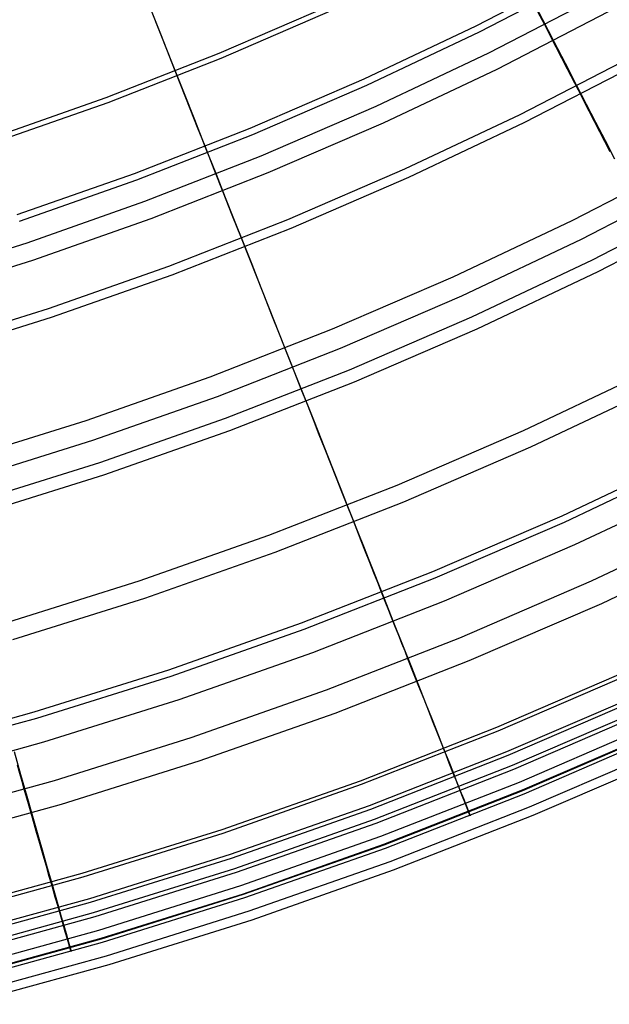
# Model space of a CAD drawing. Header units: millimetres. Extents: x 20498 to 21098, y 1199 to 1799.
# Tile 17 of 110: x 20876 to 20917, y 1209 to 1277. Entities that reach past the tile are written whole.
import ezdxf

# ---------------------------------------------------------------- set-up
doc = ezdxf.new("R2010")
doc.units = ezdxf.units.MM
doc.layers.add('Rico Pouf Ferm Living', color=7, linetype='Continuous', true_color=0x000000)

msp = doc.modelspace()

# ---------------------------------------------------------------- linework, layer by layer
at = {"layer": 'Rico Pouf Ferm Living'}
for p, q in [((20907.916, 1276.772, 61.146), (20915.572, 1280.732, 61.157)), ((20908.131, 1276.339, 59.215), (20915.802, 1280.307, 59.226)), ((20886.011, 1276.173, 59.146), (20884.992, 1278.748, 58.65)), ((20908.793, 1274.894, 358.889), (20916.496, 1278.878, 358.9)), ((20911.709, 1278.633, 360.861), (20912.636, 1276.842, 358.894)), ((20912.532, 1277.166, 61.677), (20911.735, 1278.708, 61.151)), ((20885.223, 1278.163, 369.833), (20886.024, 1276.139, 368.136)), ((20890.072, 1274.864, 59.707), (20897.806, 1278.205, 59.717)), ((20890.213, 1274.523, 57.747), (20897.958, 1277.869, 57.757)), ((20909.355, 1273.76, 360.355), (20917.097, 1277.764, 360.366)), ((20913.315, 1275.652, 62.238), (20912.532, 1277.166, 61.677)), ((20900.127, 1273.08, 61.136), (20907.916, 1276.772, 61.146)), ((20900.326, 1272.64, 59.205), (20908.131, 1276.339, 59.215)), ((20912.636, 1276.842, 358.894), (20913.435, 1275.296, 357.123)), ((20887.017, 1273.632, 59.703), (20886.011, 1276.173, 59.146)), ((20886.024, 1276.139, 368.136), (20886.813, 1274.146, 366.39)), ((20914.096, 1274.141, 62.842), (20913.315, 1275.652, 62.238)), ((20882.228, 1271.792, 59.698), (20890.072, 1274.864, 59.707)), ((20900.957, 1271.18, 358.879), (20908.793, 1274.894, 358.889)), ((20913.435, 1275.296, 357.123), (20914.217, 1273.785, 355.322)), ((20882.356, 1271.446, 57.738), (20890.213, 1274.523, 57.747)), ((20910.965, 1270.616, 63.492), (20918.833, 1274.686, 63.503)), ((20886.813, 1274.146, 366.39), (20887.59, 1272.184, 364.592)), ((20888.057, 1271.005, 60.365), (20887.017, 1273.632, 59.703)), ((20901.479, 1270.026, 360.345), (20909.355, 1273.76, 360.355)), ((20911.247, 1270.048, 61.612), (20919.134, 1274.128, 61.623)), ((20914.89, 1272.605, 63.497), (20914.096, 1274.141, 62.842)), ((20914.217, 1273.785, 355.322), (20914.982, 1272.306, 353.488)), ((20892.214, 1269.661, 61.126), (20900.127, 1273.08, 61.136)), ((20887.59, 1272.184, 364.592), (20888.355, 1270.251, 362.74)), ((20892.398, 1269.214, 59.195), (20900.326, 1272.64, 59.205)), ((20916.214, 1270.044, 64.675), (20914.89, 1272.605, 63.497)), ((20914.982, 1272.306, 353.488), (20915.732, 1270.857, 351.62)), ((20874.281, 1268.995, 59.689), (20882.228, 1271.792, 59.698)), ((20874.397, 1268.645, 57.729), (20882.356, 1271.446, 57.738)), ((20888.573, 1269.701, 60.731), (20888.057, 1271.005, 60.365)), ((20892.996, 1267.74, 358.869), (20900.957, 1271.18, 358.879)), ((20915.732, 1270.857, 351.62), (20916.468, 1269.434, 349.716)), ((20888.355, 1270.251, 362.74), (20889.109, 1268.347, 360.831)), ((20902.961, 1266.822, 63.481), (20910.965, 1270.616, 63.492)), ((20884.188, 1266.519, 61.116), (20892.214, 1269.661, 61.126)), ((20889.088, 1268.401, 61.122), (20888.573, 1269.701, 60.731)), ((20893.478, 1266.569, 360.335), (20901.479, 1270.026, 360.345)), ((20903.222, 1266.245, 61.601), (20911.247, 1270.048, 61.612)), ((20916.873, 1268.77, 65.305), (20916.214, 1270.044, 64.675)), ((20916.468, 1269.434, 349.716), (20917.192, 1268.035, 347.774)), ((20884.356, 1266.065, 59.185), (20892.398, 1269.214, 59.195)), ((20917.527, 1267.505, 65.962), (20916.873, 1268.77, 65.305)), ((20889.727, 1266.787, 61.648), (20889.088, 1268.401, 61.122)), ((20889.109, 1268.347, 360.831), (20889.851, 1266.473, 358.865)), ((20884.921, 1264.578, 358.859), (20892.996, 1267.74, 358.869)), ((20914.565, 1263.248, 343.759), (20922.67, 1267.44, 343.77)), ((20890.354, 1265.203, 62.208), (20889.727, 1266.787, 61.648)), ((20894.829, 1263.308, 63.471), (20902.961, 1266.822, 63.481)), ((20876.057, 1263.656, 61.108), (20884.188, 1266.519, 61.116)), ((20876.209, 1263.198, 59.176), (20884.356, 1266.065, 59.185)), ((20885.362, 1263.391, 360.325), (20893.478, 1266.569, 360.335)), ((20889.851, 1266.473, 358.865), (20890.492, 1264.854, 357.093)), ((20895.071, 1262.722, 61.591), (20903.222, 1266.245, 61.601)), ((20915.211, 1261.945, 345.007), (20923.36, 1266.16, 345.019)), ((20890.981, 1263.621, 62.812), (20890.354, 1265.203, 62.208)), ((20890.492, 1264.854, 357.093), (20891.118, 1263.273, 355.292)), ((20915.969, 1260.514, 68.892), (20924.184, 1264.764, 68.903)), ((20876.741, 1261.699, 358.85), (20884.921, 1264.578, 358.859)), ((20916.369, 1259.707, 67.143), (20924.612, 1263.97, 67.154)), ((20877.141, 1260.497, 360.316), (20885.362, 1263.391, 360.325)), ((20886.581, 1260.079, 63.461), (20894.829, 1263.308, 63.471)), ((20891.617, 1262.014, 63.467), (20890.981, 1263.621, 62.812)), ((20891.118, 1263.273, 355.292), (20891.731, 1261.725, 353.458)), ((20906.32, 1259.341, 343.748), (20914.565, 1263.248, 343.759)), ((20886.802, 1259.485, 61.581), (20895.071, 1262.722, 61.591)), ((20892.678, 1259.333, 64.645), (20891.617, 1262.014, 63.467)), ((20906.92, 1258.016, 344.996), (20915.211, 1261.945, 345.007)), ((20868.466, 1259.105, 358.842), (20876.741, 1261.699, 358.85)), ((20891.731, 1261.725, 353.458), (20892.332, 1260.207, 351.59)), ((20907.611, 1256.553, 68.88), (20915.969, 1260.514, 68.892)), ((20868.824, 1257.89, 360.308), (20877.141, 1260.497, 360.316)), ((20878.225, 1257.138, 63.452), (20886.581, 1260.079, 63.461)), ((20892.332, 1260.207, 351.59), (20892.921, 1258.718, 349.686)), ((20878.425, 1256.536, 61.572), (20886.802, 1259.485, 61.581)), ((20893.206, 1258, 65.274), (20892.678, 1259.333, 64.645)), ((20897.945, 1255.721, 343.737), (20906.32, 1259.341, 343.748)), ((20907.983, 1255.732, 67.132), (20916.369, 1259.707, 67.143)), ((20892.921, 1258.718, 349.686), (20893.501, 1257.253, 347.743)), ((20893.73, 1256.676, 65.931), (20893.206, 1258, 65.274)), ((20898.498, 1254.376, 344.986), (20906.92, 1258.016, 344.996)), ((20869.773, 1254.488, 63.443), (20878.225, 1257.138, 63.452)), ((20893.501, 1257.253, 347.743), (20894.636, 1254.388, 343.733)), ((20869.952, 1253.88, 61.563), (20878.425, 1256.536, 61.572)), ((20894.25, 1255.364, 66.618), (20893.73, 1256.676, 65.931)), ((20899.121, 1252.884, 68.87), (20907.611, 1256.553, 68.88)), ((20899.464, 1252.051, 67.121), (20907.983, 1255.732, 67.132)), ((20889.448, 1252.395, 343.727), (20897.945, 1255.721, 343.737)), ((20894.763, 1254.067, 67.336), (20894.25, 1255.364, 66.618)), ((20889.955, 1251.031, 344.976), (20898.498, 1254.376, 344.986)), ((20894.636, 1254.388, 343.733), (20895.672, 1251.77, 339.817)), ((20895.269, 1252.789, 68.084), (20894.763, 1254.067, 67.336)), ((20880.842, 1249.365, 343.718), (20889.448, 1252.395, 343.727)), ((20890.508, 1249.512, 68.86), (20899.121, 1252.884, 68.87)), ((20895.766, 1251.533, 68.866), (20895.269, 1252.789, 68.084)), ((20911.185, 1248.659, 75.422), (20919.814, 1252.749, 75.434)), ((20890.822, 1248.667, 67.111), (20899.464, 1252.051, 67.121)), ((20895.672, 1251.77, 339.817), (20896.654, 1249.289, 335.842)), ((20911.699, 1247.525, 73.937), (20920.367, 1251.634, 73.948)), ((20881.301, 1247.985, 344.966), (20889.955, 1251.031, 344.976)), ((20896.191, 1250.461, 69.572), (20895.766, 1251.533, 68.866)), ((20896.609, 1249.404, 70.307), (20896.191, 1250.461, 69.572)), ((20872.135, 1246.636, 343.709), (20880.842, 1249.365, 343.718)), ((20881.784, 1246.441, 68.85), (20890.508, 1249.512, 68.86)), ((20897.02, 1248.365, 71.073), (20896.609, 1249.404, 70.307)), ((20896.654, 1249.289, 335.842), (20897.585, 1246.939, 331.787)), ((20882.068, 1245.586, 67.101), (20890.822, 1248.667, 67.111)), ((20897.424, 1247.345, 71.87), (20897.02, 1248.365, 71.073)), ((20902.419, 1244.871, 75.411), (20911.185, 1248.659, 75.422)), ((20872.546, 1245.241, 344.957), (20881.301, 1247.985, 344.966)), ((20902.893, 1243.72, 73.926), (20911.699, 1247.525, 73.937)), ((20897.82, 1246.344, 72.701), (20897.424, 1247.345, 71.87)), ((20897.585, 1246.939, 331.787), (20898.031, 1245.812, 329.725)), ((20913.862, 1242.746, 83.502), (20922.695, 1246.932, 83.514)), ((20872.958, 1243.675, 68.841), (20881.784, 1246.441, 68.85)), ((20898.208, 1245.365, 73.566), (20897.82, 1246.344, 72.701)), ((20914.037, 1242.31, 309.73), (20922.87, 1246.497, 309.741)), ((20873.213, 1242.81, 67.092), (20882.068, 1245.586, 67.101)), ((20898.031, 1245.812, 329.725), (20898.465, 1244.716, 327.637)), ((20893.527, 1241.389, 75.401), (20902.419, 1244.871, 75.411)), ((20898.587, 1244.408, 74.468), (20898.208, 1245.365, 73.566)), ((20914.747, 1240.742, 310.49), (20923.634, 1244.954, 310.502)), ((20898.465, 1244.716, 327.637), (20898.887, 1243.651, 325.52)), ((20898.956, 1243.475, 75.407), (20898.587, 1244.408, 74.468)), ((20893.961, 1240.223, 73.915), (20902.893, 1243.72, 73.926)), ((20898.887, 1243.651, 325.52), (20899.296, 1242.615, 323.372)), ((20899.294, 1242.623, 76.324), (20898.956, 1243.475, 75.407)), ((20904.89, 1238.869, 83.491), (20913.862, 1242.746, 83.502)), ((20899.619, 1241.801, 77.266), (20899.294, 1242.623, 76.324)), ((20899.296, 1242.615, 323.372), (20899.695, 1241.61, 321.192)), ((20905.063, 1238.432, 309.718), (20914.037, 1242.31, 309.73)), ((20915.909, 1238.225, 93.489), (20924.896, 1242.484, 93.501)), ((20884.52, 1238.219, 75.391), (20893.527, 1241.389, 75.401)), ((20899.933, 1241.008, 78.234), (20899.619, 1241.801, 77.266)), ((20899.695, 1241.61, 321.192), (20900.081, 1240.633, 318.976)), ((20900.236, 1240.243, 79.229), (20899.933, 1241.008, 78.234)), ((20905.719, 1236.84, 310.479), (20914.747, 1240.742, 310.49)), ((20916.615, 1236.667, 92.702), (20925.656, 1240.952, 92.714)), ((20884.912, 1237.037, 73.905), (20893.961, 1240.223, 73.915)), ((20900.081, 1240.633, 318.976), (20900.457, 1239.684, 316.722)), ((20900.528, 1239.505, 80.251), (20900.236, 1240.243, 79.229)), ((20900.457, 1239.684, 316.722), (20900.821, 1238.764, 314.429)), ((20900.81, 1238.793, 81.3), (20900.528, 1239.505, 80.251)), ((20895.789, 1235.305, 83.48), (20904.89, 1238.869, 83.491)), ((20901.082, 1238.105, 82.379), (20900.81, 1238.793, 81.3)), ((20900.821, 1238.764, 314.429), (20901.518, 1237.003, 309.714)), ((20875.407, 1235.362, 75.382), (20884.52, 1238.219, 75.391)), ((20895.961, 1234.868, 309.708), (20905.063, 1238.432, 309.718)), ((20901.345, 1237.44, 83.487), (20901.082, 1238.105, 82.379)), ((20906.779, 1234.279, 93.477), (20915.909, 1238.225, 93.489)), ((20901.6, 1236.798, 84.624), (20901.345, 1237.44, 83.487)), ((20875.759, 1234.168, 73.896), (20884.912, 1237.037, 73.905)), ((20896.56, 1233.255, 310.468), (20905.719, 1236.84, 310.479)), ((20901.518, 1237.003, 309.714), (20902.173, 1235.348, 304.818)), ((20901.846, 1236.176, 85.792), (20901.6, 1236.798, 84.624)), ((20907.43, 1232.698, 92.691), (20916.615, 1236.667, 92.702)), ((20902.084, 1235.574, 86.992), (20901.846, 1236.176, 85.792)), ((20886.569, 1232.06, 83.47), (20895.789, 1235.305, 83.48)), ((20902.315, 1234.991, 88.222), (20902.084, 1235.574, 86.992)), ((20902.173, 1235.348, 304.818), (20902.788, 1233.796, 299.757)), ((20886.74, 1231.622, 309.698), (20895.961, 1234.868, 309.708)), ((20902.539, 1234.426, 89.485), (20902.315, 1234.991, 88.222)), ((20897.518, 1230.653, 93.466), (20906.779, 1234.279, 93.477)), ((20902.756, 1233.877, 90.781), (20902.539, 1234.426, 89.485)), ((20902.967, 1233.344, 92.11), (20902.756, 1233.877, 90.781)), ((20887.283, 1229.989, 310.458), (20896.56, 1233.255, 310.468)), ((20902.788, 1233.796, 299.757), (20903.362, 1232.346, 294.556)), ((20903.172, 1232.826, 93.473), (20902.967, 1233.344, 92.11)), ((20898.114, 1229.05, 92.68), (20907.43, 1232.698, 92.691)), ((20903.566, 1231.831, 96.299), (20903.172, 1232.826, 93.473)), ((20877.242, 1229.137, 83.46), (20886.569, 1232.06, 83.47)), ((20903.362, 1232.346, 294.556), (20903.897, 1230.996, 289.243)), ((20903.938, 1230.892, 99.259), (20903.566, 1231.831, 96.299)), ((20909.335, 1228.06, 267.379), (20918.668, 1232.093, 267.391)), ((20909.439, 1227.818, 119.967), (20918.789, 1231.859, 119.978)), ((20877.412, 1228.698, 309.688), (20886.74, 1231.622, 309.698)), ((20888.137, 1227.351, 93.456), (20897.518, 1230.653, 93.466)), ((20903.897, 1230.996, 289.243), (20904.392, 1229.745, 283.842)), ((20904.289, 1230.006, 102.355), (20903.938, 1230.892, 99.259)), ((20877.898, 1227.047, 310.449), (20887.283, 1229.989, 310.458)), ((20904.619, 1229.172, 105.59), (20904.289, 1230.006, 102.355)), ((20910.03, 1226.37, 267.758), (20919.422, 1230.429, 267.769)), ((20910.135, 1226.125, 119.607), (20919.545, 1230.191, 119.618)), ((20867.82, 1226.538, 83.451), (20877.242, 1229.137, 83.46)), ((20904.392, 1229.745, 283.842), (20904.848, 1228.592, 278.38)), ((20904.929, 1228.389, 108.967), (20904.619, 1229.172, 105.59)), ((20910.423, 1225.425, 140.502), (20919.855, 1229.501, 140.514)), ((20910.53, 1225.157, 244.957), (20919.965, 1229.234, 244.968)), ((20867.988, 1226.1, 309.679), (20877.412, 1228.698, 309.688)), ((20888.676, 1225.728, 92.669), (20898.114, 1229.05, 92.68)), ((20904.848, 1228.592, 278.38), (20905.267, 1227.535, 272.882)), ((20905.22, 1227.655, 112.486), (20904.929, 1228.389, 108.967)), ((20899.867, 1224.353, 267.368), (20909.335, 1228.06, 267.379)), ((20899.953, 1224.104, 119.955), (20909.439, 1227.818, 119.967)), ((20910.903, 1224.259, 159.821), (20920.374, 1228.352, 159.833)), ((20911.128, 1223.712, 140.314), (20920.619, 1227.813, 140.326)), ((20911.143, 1223.67, 219.42), (20920.631, 1227.77, 219.432)), ((20868.417, 1224.433, 310.439), (20877.898, 1227.047, 310.449)), ((20878.646, 1224.376, 93.446), (20888.137, 1227.351, 93.456)), ((20905.491, 1226.969, 116.15), (20905.22, 1227.655, 112.486)), ((20905.267, 1227.535, 272.882), (20905.647, 1226.574, 267.375)), ((20911.234, 1223.447, 245.173), (20920.728, 1227.549, 245.185)), ((20875.835, 1226.389, 304.789), (20876.293, 1224.784, 299.728)), ((20900.503, 1222.64, 267.746), (20910.03, 1226.37, 267.758)), ((20905.744, 1226.329, 119.962), (20905.491, 1226.969, 116.15)), ((20905.647, 1226.574, 267.375), (20905.997, 1225.691, 261.771)), ((20911.61, 1222.54, 159.722), (20921.14, 1226.659, 159.733)), ((20879.129, 1222.735, 92.66), (20888.676, 1225.728, 92.669)), ((20900.591, 1222.388, 119.595), (20910.135, 1226.125, 119.607)), ((20906.043, 1225.575, 125.078), (20905.744, 1226.329, 119.962)), ((20905.997, 1225.691, 261.771), (20906.304, 1224.914, 256.204)), ((20911.851, 1221.95, 219.488), (20921.398, 1226.076, 219.5)), ((20876.232, 1224.855, 90.753), (20876.07, 1225.423, 89.457)), ((20900.855, 1221.679, 140.491), (20910.423, 1225.425, 140.502)), ((20900.96, 1221.41, 244.945), (20910.53, 1225.157, 244.957)), ((20906.297, 1224.933, 130.187), (20906.043, 1225.575, 125.078)), ((20869.058, 1221.732, 93.437), (20878.646, 1224.376, 93.446)), ((20876.39, 1224.304, 92.082), (20876.232, 1224.855, 90.753)), ((20876.293, 1224.784, 299.728), (20876.721, 1223.284, 294.528)), ((20876.544, 1223.769, 93.444), (20876.39, 1224.304, 92.082)), ((20890.276, 1220.977, 267.357), (20899.867, 1224.353, 267.368)), ((20906.513, 1224.387, 135.317), (20906.297, 1224.933, 130.187)), ((20906.304, 1224.914, 256.204), (20906.572, 1224.237, 250.616)), ((20906.697, 1223.923, 140.497), (20906.513, 1224.387, 135.317)), ((20876.839, 1222.74, 96.27), (20876.544, 1223.769, 93.444)), ((20890.345, 1220.722, 119.945), (20899.953, 1224.104, 119.955)), ((20901.295, 1220.497, 159.81), (20910.903, 1224.259, 159.821)), ((20901.501, 1219.943, 140.303), (20911.128, 1223.712, 140.314)), ((20901.519, 1219.902, 219.409), (20911.143, 1223.67, 219.42)), ((20906.572, 1224.237, 250.616), (20906.803, 1223.655, 244.952)), ((20906.965, 1223.247, 150.135), (20906.697, 1223.923, 140.497)), ((20906.803, 1223.655, 244.952), (20907.015, 1223.12, 238.584)), ((20876.721, 1223.284, 294.528), (20877.12, 1221.888, 289.214)), ((20901.604, 1219.676, 245.162), (20911.234, 1223.447, 245.173)), ((20907.161, 1222.751, 159.817), (20906.965, 1223.247, 150.135)), ((20907.015, 1223.12, 238.584), (20907.181, 1222.701, 232.212)), ((20869.484, 1220.076, 92.65), (20879.129, 1222.735, 92.66)), ((20877.117, 1221.769, 99.23), (20876.839, 1222.74, 96.27)), ((20890.853, 1219.243, 267.736), (20900.503, 1222.64, 267.746)), ((20890.922, 1218.985, 119.585), (20900.591, 1222.388, 119.595)), ((20901.943, 1218.755, 159.71), (20911.61, 1222.54, 159.722)), ((20907.472, 1221.965, 189.145), (20907.161, 1222.751, 159.817)), ((20907.181, 1222.701, 232.212), (20907.395, 1222.159, 219.416)), ((20877.38, 1220.853, 102.326), (20877.117, 1221.769, 99.23)), ((20877.12, 1221.888, 289.214), (20877.489, 1220.594, 283.813)), ((20891.163, 1218.267, 140.48), (20900.855, 1221.679, 140.491)), ((20902.167, 1218.158, 219.476), (20911.851, 1221.95, 219.488)), ((20907.395, 1222.159, 219.416), (20907.491, 1221.916, 204.632)), ((20907.491, 1221.916, 204.632), (20907.472, 1221.965, 189.145)), ((20880.574, 1217.936, 267.347), (20890.276, 1220.977, 267.357)), ((20891.265, 1217.997, 244.935), (20900.96, 1221.41, 244.945)), ((20877.628, 1219.991, 105.561), (20877.38, 1220.853, 102.326)), ((20877.489, 1220.594, 283.813), (20877.83, 1219.402, 278.351)), ((20880.624, 1217.675, 119.935), (20890.345, 1220.722, 119.945)), ((20891.563, 1217.071, 159.799), (20901.295, 1220.497, 159.81)), ((20877.86, 1219.182, 108.937), (20877.628, 1219.991, 105.561)), ((20891.748, 1216.509, 140.292), (20901.501, 1219.943, 140.303)), ((20891.77, 1216.47, 219.398), (20901.519, 1219.902, 219.409)), ((20891.848, 1216.242, 245.151), (20901.604, 1219.676, 245.162)), ((20877.83, 1219.402, 278.351), (20878.141, 1218.309, 272.853)), ((20878.078, 1218.423, 112.457), (20877.86, 1219.182, 108.937)), ((20881.09, 1216.183, 267.726), (20890.853, 1219.243, 267.736)), ((20881.141, 1215.919, 119.575), (20890.922, 1218.985, 119.585)), ((20878.281, 1217.714, 116.121), (20878.078, 1218.423, 112.457)), ((20878.141, 1218.309, 272.853), (20878.425, 1217.315, 267.345)), ((20881.359, 1215.194, 140.47), (20891.163, 1218.267, 140.48)), ((20892.15, 1215.308, 159.699), (20901.943, 1218.755, 159.71)), ((20892.357, 1214.705, 219.466), (20902.167, 1218.158, 219.476)), ((20870.772, 1215.233, 267.338), (20880.574, 1217.936, 267.347)), ((20870.804, 1214.967, 119.925), (20880.624, 1217.675, 119.935)), ((20878.471, 1217.052, 119.933), (20878.281, 1217.714, 116.121)), ((20881.457, 1214.923, 244.925), (20891.265, 1217.997, 244.935)), ((20878.425, 1217.315, 267.345), (20878.685, 1216.402, 261.742)), ((20878.695, 1216.273, 125.048), (20878.471, 1217.052, 119.933)), ((20881.718, 1213.985, 159.789), (20891.563, 1217.071, 159.799)), ((20871.227, 1213.463, 267.716), (20881.09, 1216.183, 267.726)), ((20878.685, 1216.402, 261.742), (20878.914, 1215.598, 256.174)), ((20878.886, 1215.609, 130.157), (20878.695, 1216.273, 125.048)), ((20881.882, 1213.417, 140.282), (20891.748, 1216.509, 140.292)), ((20881.907, 1213.378, 219.388), (20891.77, 1216.47, 219.398)), ((20881.98, 1213.149, 245.141), (20891.848, 1216.242, 245.151)), ((20871.26, 1213.195, 119.565), (20881.141, 1215.919, 119.575)), ((20879.049, 1215.045, 135.287), (20878.886, 1215.609, 130.157)), ((20878.914, 1215.598, 256.174), (20879.113, 1214.898, 250.586)), ((20871.453, 1212.463, 140.46), (20881.359, 1215.194, 140.47)), ((20871.549, 1212.191, 244.915), (20881.457, 1214.923, 244.925)), ((20879.187, 1214.566, 140.468), (20879.049, 1215.045, 135.287)), ((20879.113, 1214.898, 250.586), (20879.285, 1214.295, 244.922)), ((20882.243, 1212.203, 159.689), (20892.15, 1215.308, 159.699)), ((20879.389, 1213.867, 150.105), (20879.187, 1214.566, 140.468)), ((20879.285, 1214.295, 244.922), (20879.442, 1213.741, 238.554)), ((20882.433, 1211.594, 219.455), (20892.357, 1214.705, 219.466)), ((20871.772, 1211.243, 159.779), (20881.718, 1213.985, 159.789)), ((20871.914, 1210.669, 140.273), (20881.882, 1213.417, 140.282)), ((20871.943, 1210.631, 219.379), (20881.907, 1213.378, 219.388)), ((20879.537, 1213.355, 159.787), (20879.389, 1213.867, 150.105)), ((20879.442, 1213.741, 238.554), (20879.565, 1213.307, 232.183)), ((20879.775, 1212.544, 189.115), (20879.537, 1213.355, 159.787)), ((20872.009, 1210.4, 245.132), (20881.98, 1213.149, 245.141)), ((20879.565, 1213.307, 232.183), (20879.723, 1212.747, 219.386)), ((20879.723, 1212.747, 219.386), (20879.792, 1212.495, 204.602)), ((20872.234, 1209.443, 159.68), (20882.243, 1212.203, 159.689)), ((20879.792, 1212.495, 204.602), (20879.775, 1212.544, 189.115)), ((20872.407, 1208.83, 219.446), (20882.433, 1211.594, 219.455))]:
    msp.add_line(p, q, dxfattribs=at)

doc.saveas('drawing.dxf')
